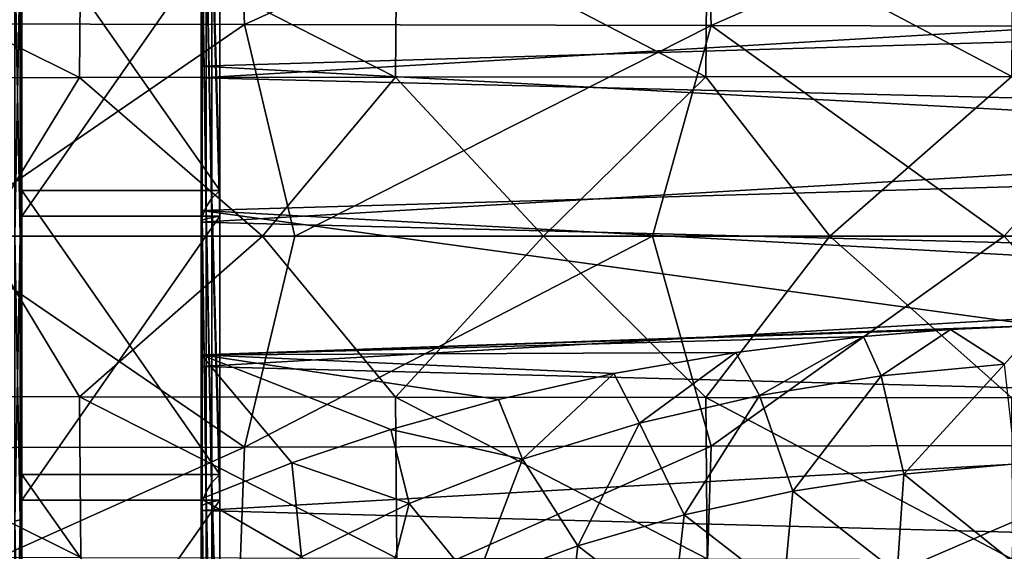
# Model space of a CAD drawing. Header units: metres. Extents: x -23 to 245, y -35 to 23.
# Tile 78 of 166: x 60.48 to 68.45, y -2.55 to 1.75. Entities that reach past the tile are written whole.
import ezdxf

# ---------------------------------------------------------------- set-up
doc = ezdxf.new("R2010")
doc.units = ezdxf.units.M
doc.layers.add('solid_509092_SW0002', color=7, linetype='CONTINUOUS')

msp = doc.modelspace()

# ---------------------------------------------------------------- linework, layer by layer
at = {"layer": 'solid_509092_SW0002'}
for points in [[(58.556854, 1.721756, 245.126434), (58.488987, 3.429669, 245.40303), (62.239258, 3.415365, 246.112747)], [(62.300156, 1.714127, 245.834671), (58.556854, 1.721756, 245.126434), (62.239258, 3.415365, 246.112747)], [(62.300156, 1.714127, 245.834671), (62.239258, 3.415365, 246.112747), (66.021072, 3.400863, 246.851181)], [(66.076431, 1.70641, 246.572296), (62.300156, 1.714127, 245.834671), (66.021072, 3.400863, 246.851181)], [(66.076431, 1.70641, 246.572296), (66.021072, 3.400863, 246.851181), (69.900482, 3.386903, 247.641846)], [(69.952805, 1.698981, 247.363007), (66.076431, 1.70641, 246.572296), (69.900482, 3.386903, 247.641846)], [(60.5, 2.666332, 77.148254), (60.5, 0.371327, 76.966171), (60.5, 2.270225, 76.931335)], [(62.10091, 0.371321, 76.966141), (60.5, 0.371327, 76.966171), (60.5, 2.666332, 77.148254)], [(62.10091, 0.371321, 76.966141), (60.5, 2.666332, 77.148254), (62.10091, 2.666054, 77.148193)], [(62.10091, 0.371321, 76.966141), (62.10091, 2.666054, 77.148193), (62.038425, 2.606714, 77.091972)], [(58.372032, 2.579569, 276.351715), (58.359978, 1.282535, 276.411133), (60.966557, 1.285649, 276.885498)], [(60.977486, 2.586047, 276.826324), (58.372032, 2.579569, 276.351715), (60.966557, 1.285649, 276.885498)], [(60.977486, 2.586047, 276.826324), (60.966557, 1.285649, 276.885498), (63.52298, 1.288461, 277.348969)], [(63.53294, 2.591896, 277.29007), (60.977486, 2.586047, 276.826324), (63.52298, 1.288461, 277.348969)], [(61.990417, 2.539929, 77.02021), (62.038425, 0.308503, 76.917305), (62.038425, 2.606714, 77.091972)], [(62.10091, 0.371321, 76.966141), (62.038425, 2.606714, 77.091972), (62.038425, 0.308503, 76.917305)], [(63.53294, 2.591896, 277.29007), (63.52298, 1.288461, 277.348969), (66.0345, 1.290967, 277.803375)], [(66.043648, 2.597105, 277.744751), (63.53294, 2.591896, 277.29007), (66.0345, 1.290967, 277.803375)], [(66.043648, 2.597105, 277.744751), (66.0345, 1.290967, 277.803375), (68.509529, 1.293165, 278.251099)], [(68.518021, 2.601668, 278.192749), (66.043648, 2.597105, 277.744751), (68.509529, 1.293165, 278.251099)], [(61.950001, 0.121537, 116.43576), (61.950001, 1.378111, 116.56958), (61.950001, 2.542154, 116.453407)], [(75.949997, 1.795774, 116.535797), (61.950001, 2.542154, 116.453407), (61.950001, 1.378111, 116.56958)], [(61.950001, 2.437252, 116.282623), (61.950001, 0.121537, 116.43576), (61.950001, 2.542154, 116.453407)], [(61.990417, 0.23687, 76.853897), (61.990417, 2.539929, 77.02021), (61.960251, 2.468373, 76.937714)], [(61.990417, 0.23687, 76.853897), (62.038425, 0.308503, 76.917305), (61.990417, 2.539929, 77.02021)], [(60.5, 0.161287, 116.175072), (60.5, 2.458164, 116.01757), (60.5, 2.270243, 116.068665)], [(62.10091, 2.457979, 116.017624), (60.5, 2.458164, 116.01757), (60.5, 0.161287, 116.175072)], [(62.10091, 2.457979, 116.017624), (60.5, 0.161287, 116.175072), (62.10091, 0.161603, 116.175102)], [(61.960251, 0.159494, 76.780357), (61.960251, 2.468373, 76.937714), (61.950001, 2.407501, 76.851807)], [(61.950001, 2.407501, 76.851807), (61.950001, 2.448097, 76.672691), (61.950001, 1.283472, 76.562065)], [(75.949997, 2.113773, 76.633904), (61.950001, 1.283472, 76.562065), (61.950001, 2.448097, 76.672691)], [(61.960251, 2.440193, 116.203926), (61.960251, 0.131091, 116.357964), (61.950001, 2.437252, 116.282623)], [(61.960251, 0.131091, 116.357964), (61.950001, 0.121537, 116.43576), (61.950001, 2.437252, 116.282623)], [(61.950001, 2.407501, 76.851807), (61.950001, 1.283472, 76.562065), (61.950001, 0.114426, 76.5196)], [(61.950001, 0.093215, 76.702171), (61.950001, 2.407501, 76.851807), (61.950001, 0.114426, 76.5196)], [(61.960251, 0.159494, 76.780357), (61.950001, 2.407501, 76.851807), (61.950001, 0.093215, 76.702171)], [(61.990417, 0.23687, 76.853897), (61.960251, 2.468373, 76.937714), (61.960251, 0.159494, 76.780357)], [(61.990417, 2.445962, 116.12999), (61.990417, 0.14213, 116.285233), (61.960251, 2.440193, 116.203926)], [(61.990417, 0.14213, 116.285233), (61.960251, 0.131091, 116.357964), (61.960251, 2.440193, 116.203926)], [(61.990417, 2.445962, 116.12999), (62.038425, 2.45191, 116.066429), (62.038425, 0.152383, 116.222832)], [(61.990417, 2.445962, 116.12999), (62.038425, 0.152383, 116.222832), (61.990417, 0.14213, 116.285233)], [(62.10091, 2.457979, 116.017624), (62.10091, 0.161603, 116.175102), (62.038425, 2.45191, 116.066429)], [(62.10091, 0.161603, 116.175102), (62.038425, 0.152383, 116.222832), (62.038425, 2.45191, 116.066429)], [(60.485405, 2.297762, 116.158607), (60.442818, 2.307484, 116.241791), (60.442818, 0, 116.376183)], [(60.442818, 2.307484, 76.758209), (60.485405, 0, 76.707565), (60.442818, 0, 76.623817)], [(60.485405, 2.297762, 76.841393), (60.485405, 0, 76.707565), (60.442818, 2.307484, 76.758209)], [(60.485405, 2.297762, 116.158607), (60.442818, 0, 116.376183), (60.485405, 0, 116.292435)], [(60.485405, 2.297762, 116.158607), (60.485405, 0, 116.292435), (60.5, 2.270243, 116.068665)], [(60.485405, 2.297762, 76.841393), (60.5, 2.270225, 76.931335), (60.5, 0, 76.800003)], [(60.485405, 2.297762, 76.841393), (60.5, 0, 76.800003), (60.485405, 0, 76.707565)], [(60.485405, 0, 116.292435), (60.5, 0, 116.199997), (60.5, 2.270243, 116.068665)], [(60.5, 0.161287, 116.175072), (60.5, 2.270243, 116.068665), (60.5, 0, 116.199997)], [(60.5, 0.371327, 76.966171), (60.5, 0, 76.800003), (60.5, 2.270225, 76.931335)], [(75.949997, 2.113773, 76.633904), (75.949997, 0.937219, 76.542351), (61.950001, 1.283472, 76.562065)], [(75.949997, 0.617908, 116.608589), (75.949997, 1.795774, 116.535797), (61.950001, 1.378111, 116.56958)], [(62.300156, 1.714127, 245.834671), (59.804119, 0.000057, 245.26561), (58.556854, 1.721756, 245.126434)], [(62.300156, 1.714127, 245.834671), (62.708042, 0.000016, 245.816223), (59.804119, 0.000057, 245.26561)], [(66.076431, 1.70641, 246.572296), (62.708042, 0.000016, 245.816223), (62.300156, 1.714127, 245.834671)], [(66.076431, 1.70641, 246.572296), (65.603096, 0.000004, 246.3815), (62.708042, 0.000016, 245.816223)], [(66.076431, 1.70641, 246.572296), (68.447075, -0.000019, 246.955933), (65.603096, 0.000004, 246.3815)], [(69.952805, 1.698981, 247.363007), (68.447075, -0.000019, 246.955933), (66.076431, 1.70641, 246.572296)], [(69.952805, 1.698981, 247.363007), (71.269585, -0.00005, 247.542435), (68.447075, -0.000019, 246.955933)], [(61.950001, 0.121537, 116.43576), (61.950001, 0.209235, 116.617607), (61.950001, 1.378111, 116.56958)], [(75.949997, 0.617908, 116.608589), (61.950001, 1.378111, 116.56958), (61.950001, 0.209235, 116.617607)], [(60.180077, -0.000005, 276.762939), (60.966557, 1.285649, 276.885498), (58.359978, 1.282535, 276.411133)], [(60.180077, -0.000005, 276.762939), (62.446678, -0.000005, 277.174347), (60.966557, 1.285649, 276.885498)], [(62.446678, -0.000005, 277.174347), (63.52298, 1.288461, 277.348969), (60.966557, 1.285649, 276.885498)], [(75.949997, 0.937219, 76.542351), (61.950001, 0.114426, 76.5196), (61.950001, 1.283472, 76.562065)], [(62.446678, -0.000005, 277.174347), (64.719505, -0.000004, 277.585846), (63.52298, 1.288461, 277.348969)], [(64.719505, -0.000004, 277.585846), (66.0345, 1.290967, 277.803375), (63.52298, 1.288461, 277.348969)], [(64.719505, -0.000004, 277.585846), (67.03524, -0.000003, 278.004669), (66.0345, 1.290967, 277.803375)], [(67.03524, -0.000003, 278.004669), (68.509529, 1.293165, 278.251099), (66.0345, 1.290967, 277.803375)], [(67.03524, -0.000003, 278.004669), (69.478157, -0.000004, 278.446716), (68.509529, 1.293165, 278.251099)], [(75.949997, 0.937219, 76.542351), (75.949997, -0.242684, 76.520172), (61.950001, 0.114426, 76.5196)], [(75.950005, -0.562183, 116.611954), (75.949997, 0.617908, 116.608589), (61.950001, 0.209235, 116.617607)], [(60.5, 0.371327, 76.966171), (60.5, -1.929181, 77.054329), (60.5, 0, 76.800003)], [(62.10091, -1.928738, 77.054268), (60.5, -1.929181, 77.054329), (60.5, 0.371327, 76.966171)], [(62.10091, -1.928738, 77.054268), (60.5, 0.371327, 76.966171), (62.10091, 0.371321, 76.966141)], [(62.10091, -1.928738, 77.054268), (62.10091, 0.371321, 76.966141), (62.038425, 0.308503, 76.917305)], [(61.990417, 0.23687, 76.853897), (62.038425, -1.994354, 77.012878), (62.038425, 0.308503, 76.917305)], [(62.10091, -1.928738, 77.054268), (62.038425, 0.308503, 76.917305), (62.038425, -1.994354, 77.012878)], [(62.10091, 0.161603, 116.175102), (60.5, 0.161287, 116.175072), (60.5, -2.137997, 116.062302)], [(62.10091, 0.161603, 116.175102), (60.5, -2.137997, 116.062302), (62.10091, -2.13806, 116.062302)], [(60.5, -2.137997, 116.062302), (60.5, 0.161287, 116.175072), (60.5, 0, 116.199997)], [(61.950001, -2.196017, 116.317848), (61.950001, -0.959154, 116.597435), (61.950001, 0.209235, 116.617607)], [(68.726448, -0.721681, 116.607079), (61.950001, 0.209235, 116.617607), (61.950001, -0.959154, 116.597435)], [(61.950001, 0.121537, 116.43576), (61.950001, -2.196017, 116.317848), (61.950001, 0.209235, 116.617607)], [(68.726448, -0.721681, 116.607079), (75.950005, -0.562183, 116.611954), (61.950001, 0.209235, 116.617607)], [(61.960251, -2.151967, 76.893631), (61.960251, 0.159494, 76.780357), (61.950001, 0.093215, 76.702171)], [(61.990417, -2.06984, 76.95797), (61.990417, 0.23687, 76.853897), (61.960251, 0.159494, 76.780357)], [(61.990417, -2.06984, 76.95797), (61.960251, 0.159494, 76.780357), (61.960251, -2.151967, 76.893631)], [(61.990417, -2.06984, 76.95797), (62.038425, -1.994354, 77.012878), (61.990417, 0.23687, 76.853897)], [(62.10091, 0.161603, 116.175102), (62.10091, -2.13806, 116.062302), (62.038425, 0.152383, 116.222832)], [(61.960251, 0.131091, 116.357964), (61.960251, -2.180205, 116.241379), (61.950001, 0.121537, 116.43576)], [(61.960251, -2.180205, 116.241379), (61.950001, -2.196017, 116.317848), (61.950001, 0.121537, 116.43576)], [(61.950001, 0.093215, 76.702171), (61.950001, 0.114426, 76.5196), (61.950001, -1.055014, 76.545296)], [(75.949997, -0.242684, 76.520172), (61.950001, -1.055014, 76.545296), (61.950001, 0.114426, 76.5196)], [(61.950001, 0.093215, 76.702171), (61.950001, -1.055014, 76.545296), (61.950001, -2.221277, 76.639229)], [(61.950001, -2.225544, 76.823509), (61.950001, 0.093215, 76.702171), (61.950001, -2.221277, 76.639229)], [(61.960251, -2.151967, 76.893631), (61.950001, 0.093215, 76.702171), (61.950001, -2.225544, 76.823509)], [(61.990417, 0.14213, 116.285233), (61.990417, -2.164053, 116.170074), (61.960251, 0.131091, 116.357964)], [(61.990417, -2.164053, 116.170074), (61.960251, -2.180205, 116.241379), (61.960251, 0.131091, 116.357964)], [(61.990417, 0.14213, 116.285233), (62.038425, 0.152383, 116.222832), (62.038425, -2.149642, 116.108971)], [(61.990417, 0.14213, 116.285233), (62.038425, -2.149642, 116.108971), (61.990417, -2.164053, 116.170074)], [(62.10091, -2.13806, 116.062302), (62.038425, -2.149642, 116.108971), (62.038425, 0.152383, 116.222832)], [(62.300323, -1.706926, 245.833893), (58.557041, -1.714388, 245.125656), (59.804119, 0.000057, 245.26561)], [(62.300323, -1.706926, 245.833893), (59.804119, 0.000057, 245.26561), (62.708042, 0.000016, 245.816223)], [(60.485405, 0, 116.292435), (60.442818, 0, 116.376183), (60.442818, -2.307484, 116.241791)], [(60.485405, -2.297762, 116.158607), (60.485405, 0, 116.292435), (60.442818, -2.307484, 116.241791)], [(60.485405, -2.297762, 116.158607), (60.5, 0, 116.199997), (60.485405, 0, 116.292435)], [(60.485405, 0, 76.707565), (60.5, 0, 76.800003), (60.5, -2.270243, 76.931335)], [(60.5, -1.929181, 77.054329), (60.5, -2.270243, 76.931335), (60.5, 0, 76.800003)], [(62.300323, -1.706926, 245.833893), (62.708042, 0.000016, 245.816223), (65.603096, 0.000004, 246.3815)], [(66.076584, -1.699325, 246.571518), (62.300323, -1.706926, 245.833893), (65.603096, 0.000004, 246.3815)], [(66.076584, -1.699325, 246.571518), (65.603096, 0.000004, 246.3815), (68.447075, -0.000019, 246.955933)], [(58.360073, -1.29795, 276.410675), (60.966644, -1.301103, 276.88504), (60.180077, -0.000005, 276.762939)], [(60.966644, -1.301103, 276.88504), (62.446678, -0.000005, 277.174347), (60.180077, -0.000005, 276.762939)], [(60.485405, -2.297762, 76.841393), (60.442818, -2.307484, 76.758209), (60.442818, 0, 76.623817)], [(60.485405, 0, 76.707565), (60.485405, -2.297762, 76.841393), (60.442818, 0, 76.623817)], [(60.485405, -2.297762, 116.158607), (60.5, -2.270225, 116.068665), (60.5, 0, 116.199997)], [(60.485405, 0, 76.707565), (60.5, -2.270243, 76.931335), (60.485405, -2.297762, 76.841393)], [(60.5, -2.137997, 116.062302), (60.5, 0, 116.199997), (60.5, -2.270225, 116.068665)], [(60.966644, -1.301103, 276.88504), (63.52306, -1.30395, 277.348511), (62.446678, -0.000005, 277.174347)], [(63.52306, -1.30395, 277.348511), (64.719505, -0.000004, 277.585846), (62.446678, -0.000005, 277.174347)], [(63.52306, -1.30395, 277.348511), (66.034576, -1.306487, 277.802887), (64.719505, -0.000004, 277.585846)], [(66.034576, -1.306487, 277.802887), (67.03524, -0.000003, 278.004669), (64.719505, -0.000004, 277.585846)], [(66.034576, -1.306487, 277.802887), (68.509598, -1.308712, 278.25061), (67.03524, -0.000003, 278.004669)], [(69.95295, -1.691962, 247.362228), (66.076584, -1.699325, 246.571518), (68.447075, -0.000019, 246.955933)], [(68.509598, -1.308712, 278.25061), (69.478157, -0.000004, 278.446716), (67.03524, -0.000003, 278.004669)], [(69.95295, -1.691962, 247.362228), (68.447075, -0.000019, 246.955933), (71.269585, -0.00005, 247.542435)], [(75.949997, -0.242684, 76.520172), (75.949997, -1.421848, 76.567451), (61.950001, -1.055014, 76.545296)], [(68.01358, -0.756155, 116.605858), (68.726448, -0.721681, 116.607079), (61.950001, -0.959154, 116.597435)], [(67.310059, -0.813237, 116.603706), (68.01358, -0.756155, 116.605858), (61.950001, -0.959154, 116.597435)], [(67.452347, -1.129782, 116.602295), (68.01358, -0.756155, 116.605858), (67.310059, -0.813237, 116.603706)], [(67.452347, -1.129782, 116.602295), (68.448669, -1.035115, 116.605247), (68.01358, -0.756155, 116.605858)], [(68.448669, -1.035115, 116.605247), (68.726448, -0.721681, 116.607079), (68.01358, -0.756155, 116.605858)], [(66.275436, -0.940323, 116.598328), (67.310059, -0.813237, 116.603706), (61.950001, -0.959154, 116.597435)], [(66.466179, -1.288532, 116.596695), (67.310059, -0.813237, 116.603706), (66.275436, -0.940323, 116.598328)], [(66.466179, -1.288532, 116.596695), (67.452347, -1.129782, 116.602295), (67.310059, -0.813237, 116.603706)], [(65.288383, -1.111395, 116.589813), (66.275436, -0.940323, 116.598328), (61.950001, -0.959154, 116.597435)], [(65.496109, -1.512792, 116.587456), (66.275436, -0.940323, 116.598328), (65.288383, -1.111395, 116.589813)], [(65.496109, -1.512792, 116.587456), (66.466179, -1.288532, 116.596695), (66.275436, -0.940323, 116.598328)], [(61.950001, -2.196017, 116.317848), (61.950001, -2.126595, 116.509048), (61.950001, -0.959154, 116.597435)], [(62.684132, -1.834015, 116.537651), (61.950001, -0.959154, 116.597435), (61.950001, -2.126595, 116.509048)], [(64.355736, -1.321355, 116.577362), (65.288383, -1.111395, 116.589813), (61.950001, -0.959154, 116.597435)], [(63.48616, -1.565417, 116.560104), (64.355736, -1.321355, 116.577362), (61.950001, -0.959154, 116.597435)], [(62.684132, -1.834015, 116.537651), (63.48616, -1.565417, 116.560104), (61.950001, -0.959154, 116.597435)], [(67.63414, -1.92586, 116.691582), (68.448669, -1.035115, 116.605247), (67.452347, -1.129782, 116.602295)], [(67.63414, -1.92586, 116.691582), (68.539734, -1.843699, 116.692879), (68.448669, -1.035115, 116.605247)], [(75.949997, -1.421848, 76.567451), (61.950001, -2.221277, 76.639229), (61.950001, -1.055014, 76.545296)], [(64.549232, -1.804389, 116.573112), (65.288383, -1.111395, 116.589813), (64.355736, -1.321355, 116.577362)], [(64.549232, -1.804389, 116.573112), (65.496109, -1.512792, 116.587456), (65.288383, -1.111395, 116.589813)], [(66.738022, -2.063415, 116.688965), (67.452347, -1.129782, 116.602295), (66.466179, -1.288532, 116.596695)], [(66.738022, -2.063415, 116.688965), (67.63414, -1.92586, 116.691582), (67.452347, -1.129782, 116.602295)], [(60.977657, -2.601444, 276.825409), (60.966644, -1.301103, 276.88504), (58.360073, -1.29795, 276.410675)], [(60.977657, -2.601444, 276.825409), (58.360073, -1.29795, 276.410675), (58.372223, -2.594925, 276.350769)], [(63.533096, -2.607329, 277.289124), (63.52306, -1.30395, 277.348511), (60.966644, -1.301103, 276.88504)], [(63.533096, -2.607329, 277.289124), (60.966644, -1.301103, 276.88504), (60.977657, -2.601444, 276.825409)], [(64.549232, -1.804389, 116.573112), (64.355736, -1.321355, 116.577362), (63.48616, -1.565417, 116.560104)], [(66.043793, -2.612571, 277.743805), (66.034576, -1.306487, 277.802887), (63.52306, -1.30395, 277.348511)], [(66.043793, -2.612571, 277.743805), (63.52306, -1.30395, 277.348511), (63.533096, -2.607329, 277.289124)], [(65.856773, -2.257252, 116.684334), (66.466179, -1.288532, 116.596695), (65.496109, -1.512792, 116.587456)], [(65.856773, -2.257252, 116.684334), (66.738022, -2.063415, 116.688965), (66.466179, -1.288532, 116.596695)], [(68.518158, -2.617163, 278.191833), (68.509598, -1.308712, 278.25061), (66.034576, -1.306487, 277.802887)], [(68.518158, -2.617163, 278.191833), (66.034576, -1.306487, 277.802887), (66.043793, -2.612571, 277.743805)], [(75.949997, -1.421848, 76.567451), (75.949997, -2.596188, 76.684029), (61.950001, -2.221277, 76.639229)], [(64.996689, -2.508466, 116.676697), (65.496109, -1.512792, 116.587456), (64.549232, -1.804389, 116.573112)], [(64.996689, -2.508466, 116.676697), (65.856773, -2.257252, 116.684334), (65.496109, -1.512792, 116.587456)], [(63.6343, -2.16528, 116.55172), (63.48616, -1.565417, 116.560104), (62.684132, -1.834015, 116.537651)], [(63.6343, -2.16528, 116.55172), (64.549232, -1.804389, 116.573112), (63.48616, -1.565417, 116.560104)], [(58.489395, -3.421854, 245.401352), (58.557041, -1.714388, 245.125656), (62.300323, -1.706926, 245.833893)], [(62.23962, -3.407714, 246.111069), (58.489395, -3.421854, 245.401352), (62.300323, -1.706926, 245.833893)], [(62.23962, -3.407714, 246.111069), (62.300323, -1.706926, 245.833893), (66.076584, -1.699325, 246.571518)], [(66.0214, -3.393326, 246.849503), (62.23962, -3.407714, 246.111069), (66.076584, -1.699325, 246.571518)], [(66.0214, -3.393326, 246.849503), (66.076584, -1.699325, 246.571518), (69.95295, -1.691962, 247.362228)], [(69.900795, -3.379429, 247.640167), (66.0214, -3.393326, 246.849503), (69.95295, -1.691962, 247.362228)], [(64.165283, -2.818144, 116.664764), (64.549232, -1.804389, 116.573112), (63.6343, -2.16528, 116.55172)], [(64.165283, -2.818144, 116.664764), (64.996689, -2.508466, 116.676697), (64.549232, -1.804389, 116.573112)], [(62.762321, -2.596985, 116.520844), (62.684132, -1.834015, 116.537651), (61.950001, -2.126595, 116.509048)], [(62.762321, -2.596985, 116.520844), (63.6343, -2.16528, 116.55172), (62.684132, -1.834015, 116.537651)], [(68.512505, -2.634465, 116.911659), (68.539734, -1.843699, 116.692879), (67.63414, -1.92586, 116.691582)], [(62.10091, -4.203272, 77.411476), (60.5, -1.929181, 77.054329), (62.10091, -1.928738, 77.054268)], [(60.5, -1.929181, 77.054329), (60.5, -4.202964, 77.411407), (60.5, -2.270243, 76.931335)], [(62.10091, -4.203272, 77.411476), (60.5, -4.202964, 77.411407), (60.5, -1.929181, 77.054329)], [(62.10091, -4.203272, 77.411476), (62.10091, -1.928738, 77.054268), (62.038425, -1.994354, 77.012878)], [(67.581261, -2.725928, 116.911674), (67.63414, -1.92586, 116.691582), (66.738022, -2.063415, 116.688965)], [(67.581261, -2.725928, 116.911674), (68.512505, -2.634465, 116.911659), (67.63414, -1.92586, 116.691582)], [(61.990417, -4.348564, 77.331009), (61.990417, -2.06984, 76.95797), (61.960251, -2.151967, 76.893631)], [(61.990417, -2.06984, 76.95797), (62.038425, -4.270188, 77.37738), (62.038425, -1.994354, 77.012878)], [(61.990417, -4.348564, 77.331009), (62.038425, -4.270188, 77.37738), (61.990417, -2.06984, 76.95797)], [(62.10091, -4.203272, 77.411476), (62.038425, -1.994354, 77.012878), (62.038425, -4.270188, 77.37738)], [(66.662727, -2.87897, 116.911186), (66.738022, -2.063415, 116.688965), (65.856773, -2.257252, 116.684334)], [(66.662727, -2.87897, 116.911186), (67.581261, -2.725928, 116.911674), (66.738022, -2.063415, 116.688965)], [(60.5, -4.40769, 115.680908), (60.5, -2.137997, 116.062302), (60.5, -2.270225, 116.068665)], [(62.10091, -2.13806, 116.062302), (60.5, -2.137997, 116.062302), (60.5, -4.40769, 115.680908)], [(62.10091, -2.13806, 116.062302), (60.5, -4.40769, 115.680908), (62.10091, -4.40767, 115.680923)], [(61.950001, -4.483488, 115.930611), (61.950001, -3.010418, 116.475052), (61.950001, -2.126595, 116.509048)], [(62.762321, -2.596985, 116.520844), (61.950001, -2.126595, 116.509048), (61.950001, -3.010418, 116.475052)], [(61.950001, -2.196017, 116.317848), (61.950001, -4.483488, 115.930611), (61.950001, -2.126595, 116.509048)], [(61.990417, -2.164053, 116.170074), (62.038425, -2.149642, 116.108971), (62.038425, -4.422509, 115.726402)], [(62.10091, -2.13806, 116.062302), (62.10091, -4.40767, 115.680923), (62.038425, -2.149642, 116.108971)], [(62.10091, -4.40767, 115.680923), (62.038425, -4.422509, 115.726402), (62.038425, -2.149642, 116.108971)], [(61.960251, -4.4344, 77.27597), (61.960251, -2.151967, 76.893631), (61.950001, -2.225544, 76.823509)], [(61.960251, -2.180205, 116.241379), (61.960251, -4.462086, 115.855766), (61.950001, -2.196017, 116.317848)], [(61.960251, -4.462086, 115.855766), (61.950001, -4.483488, 115.930611), (61.950001, -2.196017, 116.317848)], [(61.950001, -2.225544, 76.823509), (61.950001, -2.221277, 76.639229), (61.950001, -3.379245, 76.800903)], [(75.949997, -2.596188, 76.684029), (61.950001, -3.379245, 76.800903), (61.950001, -2.221277, 76.639229)], [(61.950001, -2.225544, 76.823509), (61.950001, -3.379245, 76.800903), (61.950001, -4.526309, 77.029861)], [(61.950001, -4.511721, 77.213974), (61.950001, -2.225544, 76.823509), (61.950001, -4.526309, 77.029861)], [(61.960251, -4.4344, 77.27597), (61.950001, -2.225544, 76.823509), (61.950001, -4.511721, 77.213974)], [(61.990417, -4.348564, 77.331009), (61.960251, -2.151967, 76.893631), (61.960251, -4.4344, 77.27597)], [(61.990417, -2.164053, 116.170074), (61.990417, -4.440958, 115.786087), (61.960251, -2.180205, 116.241379)], [(61.990417, -4.440958, 115.786087), (61.960251, -4.462086, 115.855766), (61.960251, -2.180205, 116.241379)], [(61.990417, -2.164053, 116.170074), (62.038425, -4.422509, 115.726402), (61.990417, -4.440958, 115.786087)], [(63.371731, -3.18696, 116.646927), (63.6343, -2.16528, 116.55172), (62.762321, -2.596985, 116.520844)], [(63.371731, -3.18696, 116.646927), (64.165283, -2.818144, 116.664764), (63.6343, -2.16528, 116.55172)], [(60.485405, -2.297762, 116.158607), (60.442818, -2.307484, 116.241791), (60.442818, -4.583763, 115.840416)], [(60.485405, -4.56445, 115.758926), (60.485405, -2.297762, 116.158607), (60.442818, -4.583763, 115.840416)], [(60.485405, -2.297762, 76.841393), (60.485405, -4.56445, 77.241074), (60.442818, -2.307484, 76.758209)], [(60.485405, -4.56445, 77.241074), (60.442818, -4.583763, 77.159584), (60.442818, -2.307484, 76.758209)], [(60.485405, -2.297762, 116.158607), (60.5, -4.52528, 115.673119), (60.5, -2.270225, 116.068665)], [(60.485405, -2.297762, 76.841393), (60.5, -2.270243, 76.931335), (60.5, -4.525298, 77.326889)], [(60.485405, -2.297762, 76.841393), (60.5, -4.525298, 77.326889), (60.485405, -4.56445, 77.241074)], [(60.485405, -4.56445, 115.758926), (60.5, -4.52528, 115.673119), (60.485405, -2.297762, 116.158607)], [(60.5, -4.40769, 115.680908), (60.5, -2.270225, 116.068665), (60.5, -4.52528, 115.673119)], [(60.5, -4.202964, 77.411407), (60.5, -4.525298, 77.326889), (60.5, -2.270243, 76.931335)], [(65.764252, -3.094405, 116.909424), (65.856773, -2.257252, 116.684334), (64.996689, -2.508466, 116.676697)], [(65.764252, -3.094405, 116.909424), (66.662727, -2.87897, 116.911186), (65.856773, -2.257252, 116.684334)], [(64.894432, -3.373086, 116.905312), (64.996689, -2.508466, 116.676697), (64.165283, -2.818144, 116.664764)], [(64.894432, -3.373086, 116.905312), (65.764252, -3.094405, 116.909424), (64.996689, -2.508466, 116.676697)]]:
    msp.add_3dface(points, dxfattribs=at)

doc.saveas('drawing.dxf')
